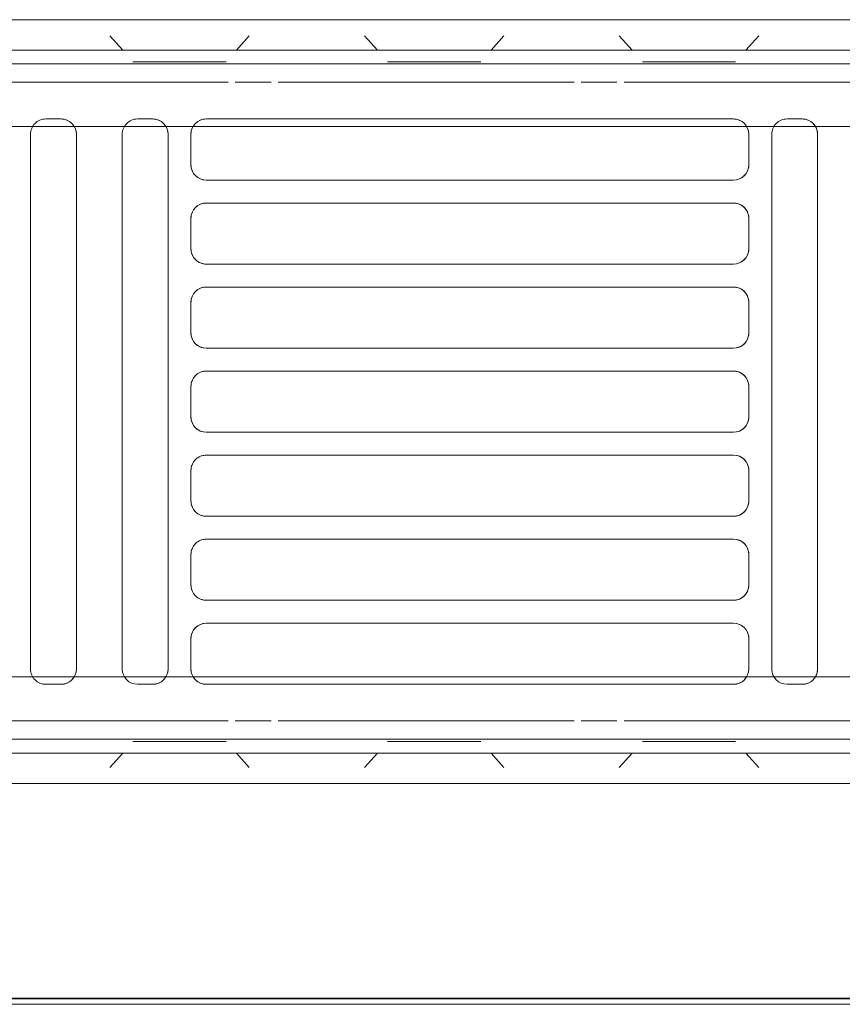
# Model space of a CAD drawing. Header units: millimetres. Extents: x -43279 to 212857, y -33734 to 71307.
# Tile 46 of 70: x -31445 to -31337, y 6186 to 6315. Entities that reach past the tile are written whole.
import ezdxf

# ---------------------------------------------------------------- set-up
doc = ezdxf.new("R2010")
doc.units = ezdxf.units.MM
for name, color, linetype, lineweight in [('M-EQPM', 7, 'Continuous', 18), ('Импосты витража', 7, 'Continuous', 5), ('Перекрытия', 7, 'Continuous', 5), ('Стены', 7, 'Continuous', 5)]:
    doc.layers.add(name, color=color, linetype=linetype, lineweight=lineweight)

# ---------------------------------------------------------------- blocks, each defined once
blk = doc.blocks.new('PR_Радиатор_PradoUniversal_PRADO - 22-300-V1652-50_ОВ_L01_Отметка 0_Отопление - зависимый 2')
at = {"layer": 'M-EQPM'}
for p, q in [((532.9, -8), (-532.9, -8)), ((536, -12), (-536, -12)), ((-431.5, -21), (-429.5, -21)), ((-422.5, -21), (-353.5, -21)), ((-346.5, -21), (-344.5, -21)), ((-334.5, -21), (-332.5, -21)), ((-440, -22), (-9, -22)), ((-433.5, -93), (-433.5, -23)), ((-427.5, -23), (-427.5, -93)), ((-424.5, -27), (-424.5, -23)), ((-351.5, -23), (-351.5, -27)), ((-348.5, -93), (-348.5, -23)), ((-342.5, -23), (-342.5, -93)), ((-336.5, -93), (-336.5, -23)), ((-330.5, -23), (-330.5, -93)), ((-353.5, -29), (-422.5, -29)), ((-422.5, -32), (-353.5, -32)), ((-424.5, -38), (-424.5, -34)), ((-351.5, -34), (-351.5, -38)), ((-353.5, -40), (-422.5, -40)), ((-422.5, -43), (-353.5, -43)), ((-424.5, -49), (-424.5, -45)), ((-351.5, -45), (-351.5, -49)), ((-353.5, -51), (-422.5, -51)), ((-422.5, -54), (-353.5, -54)), ((-424.5, -60), (-424.5, -56)), ((-351.5, -56), (-351.5, -60)), ((-353.5, -62), (-422.5, -62)), ((-422.5, -65), (-353.5, -65)), ((-424.5, -71), (-424.5, -67)), ((-351.5, -67), (-351.5, -71)), ((-353.5, -73), (-422.5, -73)), ((-422.5, -76), (-353.5, -76)), ((-424.5, -82), (-424.5, -78)), ((-351.5, -78), (-351.5, -82)), ((-353.5, -84), (-422.5, -84)), ((-422.5, -87), (-353.5, -87)), ((-424.5, -93), (-424.5, -89)), ((-351.5, -89), (-351.5, -93)), ((-9, -94), (-440, -94)), ((-429.5, -95), (-431.5, -95)), ((-353.5, -95), (-422.5, -95)), ((-344.5, -95), (-346.5, -95)), ((-332.5, -95), (-334.5, -95)), ((-536, -104), (536, -104)), ((-532.9, -108), (532.9, -108))]:
    blk.add_line(p, q, dxfattribs=at)
at = {"layer": 'M-EQPM', "color": 254, "true_color": 0xe6e6e6}
for p, q in [((-424.97, -8), (-427.67, -8)), ((-427.67, -8), (-424.97, -8)), ((-408.37, -8), (-424.97, -8)), ((-424.97, -8), (-408.37, -8)), ((-408.37, -8), (-405.67, -8)), ((-405.67, -8), (-408.37, -8)), ((-391.63, -8), (-394.33, -8)), ((-394.33, -8), (-391.63, -8)), ((-375.03, -8), (-391.63, -8)), ((-391.63, -8), (-375.03, -8)), ((-375.03, -8), (-372.33, -8)), ((-372.33, -8), (-375.03, -8)), ((-358.3, -8), (-361, -8)), ((-361, -8), (-358.3, -8)), ((-341.7, -8), (-358.3, -8)), ((-358.3, -8), (-341.7, -8)), ((-341.7, -8), (-339, -8)), ((-339, -8), (-341.7, -8)), ((-425.79, -10.11), (-424.1, -12)), ((-424.1, -12), (-425.79, -10.11)), ((-407.54, -10.11), (-409.23, -12)), ((-409.23, -12), (-407.54, -10.11)), ((-392.46, -10.11), (-390.77, -12)), ((-390.77, -12), (-392.46, -10.11)), ((-374.21, -10.11), (-375.9, -12)), ((-375.9, -12), (-374.21, -10.11)), ((-359.12, -10.11), (-357.44, -12)), ((-357.44, -12), (-359.12, -10.11)), ((-340.88, -10.11), (-342.56, -12)), ((-342.56, -12), (-340.88, -10.11)), ((-536, -12), (536, -12)), ((-445.9, -13.8), (445.9, -13.8)), ((-408.17, -16.2), (-446.9, -16.2)), ((-402.57, -16.2), (-407.23, -16.2)), ((-362.9, -16.2), (-401.63, -16.2)), ((-357.3, -16.2), (-361.97, -16.2)), ((-317.63, -16.2), (-356.37, -16.2)), ((-429.5, -21), (-431.5, -21)), ((-353.5, -21), (-422.5, -21)), ((-344.5, -21), (-346.5, -21)), ((-332.5, -21), (-334.5, -21)), ((-9, -22), (-440, -22)), ((-433.5, -23), (-433.5, -93)), ((-427.5, -93), (-427.5, -23)), ((-424.5, -23), (-424.5, -27)), ((-351.5, -27), (-351.5, -23)), ((-348.5, -23), (-348.5, -93)), ((-342.5, -93), (-342.5, -23)), ((-336.5, -23), (-336.5, -93)), ((-330.5, -93), (-330.5, -23)), ((-422.5, -29), (-353.5, -29)), ((-353.5, -32), (-422.5, -32)), ((-424.5, -34), (-424.5, -38)), ((-351.5, -38), (-351.5, -34)), ((-422.5, -40), (-353.5, -40)), ((-353.5, -43), (-422.5, -43)), ((-424.5, -45), (-424.5, -49)), ((-351.5, -49), (-351.5, -45)), ((-422.5, -51), (-353.5, -51)), ((-353.5, -54), (-422.5, -54)), ((-424.5, -56), (-424.5, -60)), ((-351.5, -60), (-351.5, -56)), ((-422.5, -62), (-353.5, -62)), ((-353.5, -65), (-422.5, -65)), ((-424.5, -67), (-424.5, -71)), ((-351.5, -71), (-351.5, -67)), ((-422.5, -73), (-353.5, -73)), ((-353.5, -76), (-422.5, -76)), ((-424.5, -78), (-424.5, -82)), ((-351.5, -82), (-351.5, -78)), ((-422.5, -84), (-353.5, -84)), ((-353.5, -87), (-422.5, -87)), ((-424.5, -89), (-424.5, -93)), ((-351.5, -93), (-351.5, -89)), ((-440, -94), (-9, -94)), ((-431.5, -95), (-429.5, -95)), ((-422.5, -95), (-353.5, -95)), ((-346.5, -95), (-344.5, -95)), ((-334.5, -95), (-332.5, -95)), ((-446.9, -99.8), (-408.17, -99.8)), ((-407.23, -99.8), (-402.57, -99.8)), ((-401.63, -99.8), (-362.9, -99.8)), ((-361.97, -99.8), (-357.3, -99.8)), ((-356.37, -99.8), (-317.63, -99.8)), ((445.9, -102.2), (-445.9, -102.2)), ((536, -104), (-536, -104)), ((-425.79, -105.89), (-424.1, -104)), ((-424.1, -104), (-425.79, -105.89)), ((-407.54, -105.89), (-409.23, -104)), ((-409.23, -104), (-407.54, -105.89)), ((-392.46, -105.89), (-390.77, -104)), ((-390.77, -104), (-392.46, -105.89)), ((-374.21, -105.89), (-375.9, -104)), ((-375.9, -104), (-374.21, -105.89)), ((-359.12, -105.89), (-357.44, -104)), ((-357.44, -104), (-359.12, -105.89)), ((-340.88, -105.89), (-342.56, -104)), ((-342.56, -104), (-340.88, -105.89)), ((-424.97, -108), (-427.67, -108)), ((-427.67, -108), (-424.97, -108)), ((-408.37, -108), (-424.97, -108)), ((-424.97, -108), (-408.37, -108)), ((-408.37, -108), (-405.67, -108)), ((-405.67, -108), (-408.37, -108)), ((-391.63, -108), (-394.33, -108)), ((-394.33, -108), (-391.63, -108)), ((-375.03, -108), (-391.63, -108)), ((-391.63, -108), (-375.03, -108)), ((-375.03, -108), (-372.33, -108)), ((-372.33, -108), (-375.03, -108)), ((-358.3, -108), (-361, -108)), ((-361, -108), (-358.3, -108)), ((-341.7, -108), (-358.3, -108)), ((-358.3, -108), (-341.7, -108)), ((-341.7, -108), (-339, -108)), ((-339, -108), (-341.7, -108))]:
    blk.add_line(p, q, dxfattribs=at)
at = {"layer": 'M-EQPM', "color": 7, "true_color": 0xfefefe}
for p, q in [((445.9, -13.8), (-445.9, -13.8)), ((-446.9, -16.2), (-408.17, -16.2)), ((-407.23, -16.2), (-402.57, -16.2)), ((-401.63, -16.2), (-362.9, -16.2)), ((-361.97, -16.2), (-357.3, -16.2)), ((-356.37, -16.2), (-317.63, -16.2)), ((-408.17, -99.8), (-446.9, -99.8)), ((-402.57, -99.8), (-407.23, -99.8)), ((-362.9, -99.8), (-401.63, -99.8)), ((-357.3, -99.8), (-361.97, -99.8)), ((-317.63, -99.8), (-356.37, -99.8)), ((-445.9, -102.2), (445.9, -102.2))]:
    blk.add_line(p, q, dxfattribs=at)
at = {"layer": 'M-EQPM', "color": 7, "true_color": 0xfcfcfc}
for p, q in [((-421.77, -13.5), (-422.77, -13.5)), ((-422.77, -13.5), (-422.18, -13.5)), ((-422.18, -13.5), (-420.75, -13.5)), ((-411.57, -13.5), (-421.77, -13.5)), ((-420.75, -13.5), (-411.57, -13.5)), ((-411.57, -13.5), (-410.57, -13.5)), ((-410.86, -13.5), (-411.57, -13.5)), ((-410.57, -13.5), (-410.86, -13.5)), ((-388.43, -13.5), (-389.43, -13.5)), ((-389.43, -13.5), (-388.84, -13.5)), ((-388.84, -13.5), (-387.42, -13.5)), ((-378.23, -13.5), (-388.43, -13.5)), ((-387.42, -13.5), (-378.23, -13.5)), ((-378.23, -13.5), (-377.23, -13.5)), ((-377.23, -13.5), (-378.23, -13.5)), ((-355.81, -13.5), (-356.1, -13.5)), ((-356.1, -13.5), (-355.51, -13.5)), ((-355.1, -13.5), (-355.81, -13.5)), ((-355.51, -13.5), (-354.08, -13.5)), ((-344.9, -13.5), (-355.1, -13.5)), ((-354.08, -13.5), (-344.9, -13.5)), ((-344.9, -13.5), (-343.9, -13.5)), ((-343.9, -13.5), (-344.9, -13.5)), ((-440, -22), (-9, -22)), ((-9, -94), (-440, -94)), ((-421.77, -102.5), (-422.77, -102.5)), ((-422.77, -102.5), (-420.75, -102.5)), ((-411.57, -102.5), (-421.77, -102.5)), ((-420.75, -102.5), (-411.57, -102.5)), ((-411.57, -102.5), (-410.57, -102.5)), ((-410.86, -102.5), (-411.57, -102.5)), ((-410.57, -102.5), (-410.86, -102.5)), ((-388.43, -102.5), (-389.43, -102.5)), ((-389.43, -102.5), (-388.84, -102.5)), ((-388.84, -102.5), (-387.42, -102.5)), ((-378.23, -102.5), (-388.43, -102.5)), ((-387.42, -102.5), (-378.23, -102.5)), ((-378.23, -102.5), (-377.23, -102.5)), ((-377.23, -102.5), (-378.23, -102.5)), ((-355.1, -102.5), (-356.1, -102.5)), ((-356.1, -102.5), (-354.08, -102.5)), ((-344.9, -102.5), (-355.1, -102.5)), ((-354.08, -102.5), (-344.9, -102.5)), ((-344.9, -102.5), (-343.9, -102.5)), ((-343.9, -102.5), (-344.9, -102.5))]:
    blk.add_line(p, q, dxfattribs=at)
at = {"layer": 'M-EQPM'}
for centre, start, end in [((-431.5, -23), 90, 180), ((-431.5, -23), 105, 180), ((-429.5, -23), 0, 90), ((-429.5, -23), 0, 90), ((-422.5, -23), 90, 180), ((-422.5, -23), 105, 180), ((-353.5, -23), 360, 90), ((-353.5, -23), 0, 90), ((-346.5, -23), 90, 180), ((-346.5, -23), 105, 180), ((-344.5, -23), 0, 90), ((-344.5, -23), 0, 90), ((-334.5, -23), 90, 180), ((-334.5, -23), 105, 180), ((-332.5, -23), 360, 90), ((-332.5, -23), 360, 90), ((-422.5, -27), 180, 270), ((-353.5, -27), 270, 360), ((-422.5, -27), 195, 270), ((-353.5, -27), 270, 345), ((-422.5, -34), 90, 180), ((-422.5, -34), 90, 165), ((-353.5, -34), 360, 90), ((-353.5, -34), 15, 90), ((-422.5, -38), 180, 270), ((-422.5, -38), 195, 270), ((-353.5, -38), 270, 0), ((-353.5, -38), 270, 345), ((-422.5, -45), 90, 180), ((-422.5, -45), 90, 165), ((-353.5, -45), 360, 90), ((-353.5, -45), 15, 90), ((-422.5, -49), 180, 270), ((-422.5, -49), 195, 270), ((-353.5, -49), 270, 0), ((-353.5, -49), 270, 345), ((-422.5, -56), 90, 180), ((-422.5, -56), 90, 165), ((-353.5, -56), 0, 90), ((-353.5, -56), 15, 90), ((-422.5, -60), 180, 270), ((-422.5, -60), 195, 270), ((-353.5, -60), 270, 0), ((-353.5, -60), 270, 345), ((-422.5, -67), 90, 180), ((-422.5, -67), 90, 165), ((-353.5, -67), 0, 90), ((-353.5, -67), 15, 90), ((-422.5, -71), 180, 270), ((-422.5, -71), 195, 270), ((-353.5, -71), 270, 360), ((-353.5, -71), 270, 345), ((-422.5, -78), 90, 180), ((-422.5, -78), 90, 165), ((-353.5, -78), 360, 90), ((-353.5, -78), 15, 90), ((-422.5, -82), 180, 270), ((-353.5, -82), 270, 360), ((-422.5, -82), 195, 270), ((-353.5, -82), 270, 345), ((-422.5, -89), 90, 180), ((-422.5, -89), 90, 165), ((-353.5, -89), 0, 90), ((-353.5, -89), 15, 90), ((-431.5, -93), 180, 270), ((-431.5, -93), 180, 255), ((-429.5, -93), 270, 0), ((-429.5, -93), 270, 0), ((-422.5, -93), 180, 270), ((-422.5, -93), 180, 255), ((-353.5, -93), 270, 360), ((-353.5, -93), 270, 0), ((-346.5, -93), 180, 270), ((-346.5, -93), 180, 255), ((-344.5, -93), 270, 0), ((-344.5, -93), 270, 0), ((-334.5, -93), 180, 270), ((-334.5, -93), 180, 255), ((-332.5, -93), 270, 0), ((-332.5, -93), 270, 0)]:
    blk.add_arc(centre, 2, start, end, dxfattribs=at)
at = {"layer": 'M-EQPM', "color": 254, "true_color": 0xe6e6e6}
for centre, start, end in [((-431.5, -23), 90, 105), ((-422.5, -23), 90, 105), ((-346.5, -23), 90, 105), ((-334.5, -23), 90, 105), ((-422.5, -27), 180, 195), ((-353.5, -27), 345, 360), ((-422.5, -34), 165, 180), ((-353.5, -34), 360, 15), ((-422.5, -38), 180, 195), ((-353.5, -38), 345, 360), ((-422.5, -45), 165, 180), ((-353.5, -45), 360, 15), ((-422.5, -49), 180, 195), ((-353.5, -49), 345, 360), ((-422.5, -56), 165, 180), ((-353.5, -56), 0, 15), ((-422.5, -60), 180, 195), ((-353.5, -60), 345, 0), ((-422.5, -67), 165, 180), ((-353.5, -67), 0, 15), ((-422.5, -71), 180, 195), ((-353.5, -71), 345, 360), ((-422.5, -78), 165, 180), ((-353.5, -78), 360, 15), ((-422.5, -82), 180, 195), ((-353.5, -82), 345, 360), ((-422.5, -89), 165, 180), ((-353.5, -89), 360, 15), ((-431.5, -93), 255, 270), ((-422.5, -93), 255, 270), ((-346.5, -93), 255, 270), ((-334.5, -93), 255, 270)]:
    blk.add_arc(centre, 2, start, end, dxfattribs=at)
blk = doc.blocks.new('A$Cc29e8ddc')
at = {"layer": 'M-EQPM', "color": 254, "true_color": 0xe6e6e6, "rotation": 180}
blk.add_blockref('PR_Радиатор_PradoUniversal_PRADO - 22-300-V1652-50_ОВ_L01_Отметка 0_Отопление - зависимый 2', (2853.41, 20.89), dxfattribs=at)
blk = doc.blocks.new('Rectangular Mullion - R_StandardFrame_50Wx250H-V202-50_AS_Plan_L01_Маркировочный часть 6- зависимый')
at = {"layer": 'Импосты витража'}
blk.add_line((89503.71, 91328.31), (90988.71, 91328.35), dxfattribs=at)

msp = doc.modelspace()

# ---------------------------------------------------------------- linework, layer by layer
at = {"layer": 'Перекрытия'}
msp.add_line((-31831.58, 6186.02), (-30421.58, 6186.02), dxfattribs=at)
at = {"layer": 'Стены'}
for p, q in [((-33291.58, 6186.82), (-24510.21, 6186.82)), ((-30421.58, 6186.02), (-31831.58, 6186.02))]:
    msp.add_line(p, q, dxfattribs=at)

# ---------------------------------------------------------------- block references
at = {"layer": 'Импосты витража', "lineweight": 5}
msp.add_blockref('Rectangular Mullion - R_StandardFrame_50Wx250H-V202-50_AS_Plan_L01_Маркировочный часть 6- зависимый', (-121385.29, -85141.57), dxfattribs=at)
at = {"layer": 'Стены', "linetype": 'ByBlock'}
msp.add_blockref('A$Cc29e8ddc', (-34627.37, 6186.02), dxfattribs=at)

doc.saveas('drawing.dxf')
